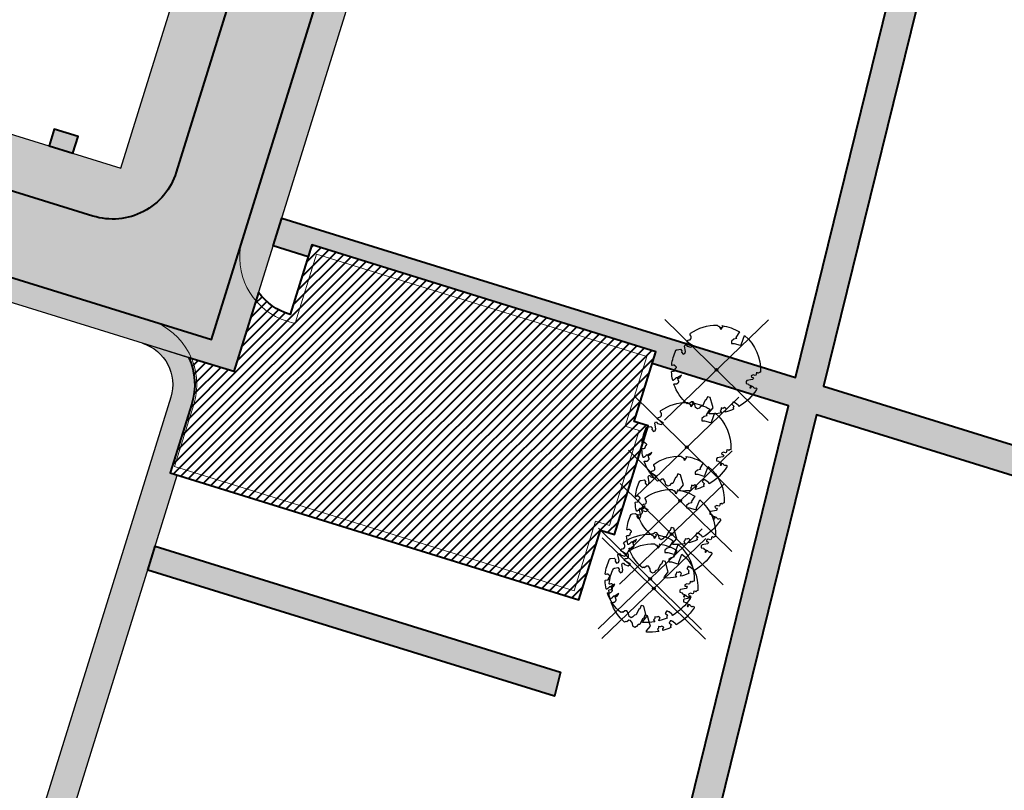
# Model space of a CAD drawing. Header units: metres. Extents: x 207669 to 209690, y 476021 to 477293.
# Tile 34 of 49: x 208615 to 208682, y 477107 to 477160. Entities that reach past the tile are written whole.
import ezdxf

# ---------------------------------------------------------------- set-up
doc = ezdxf.new("R2010")
doc.units = ezdxf.units.M
doc.layers.get('0').update_dxf_attribs({"linetype": 'CONTINUOUS'})
for name, color, linetype, lineweight, true_color in [('N-WE-VH-FUNDERING_GRANULAAT-G', 7, 'CONTINUOUS', 40, 0x99004c), ('N-WE-VH-FUNDERING_GRANULAAT_2-G', 7, 'CONTINUOUS', 15, 0x99004c), ('N-WE-VH-FUNDERING_ZANDBED-BREED-G', 7, 'CONTINUOUS', 30, 0xa57c00), ('N-WE-VH-FUNDERING_ZANDBED_BREED-A', 7, 'CONTINUOUS', 40, 0xa57c00), ('N-WE-VH-FUNDERING_ZANDBED_SMAL-A', 7, 'CONTINUOUS', 40, 0xa4de1b), ('N-WE-VH-FUNDERING_ZANDBED_SMAL-G', 7, 'CONTINUOUS', 30, 0x931077), ('N-WE-VH-FUNDERING_ZANDBED_VOETPAD-A', 220, 'CONTINUOUS', 40, 0xff00bf), ('N-WE-VH-VERHARDING_FUNDERING_GRANULAAT_ZAND-P-A', 7, 'CONTINUOUS', 40, 0xa57c00), ('N-WE-VH-VERHARDING_FUNDERING_GRANULAAT_ZAND-P-G', 7, 'CONTINUOUS', 40, 0xa57c00), ('V-WE-GR-BOOM-S', 7, 'CONTINUOUS', 25, 0x004d00)]:
    doc.layers.add(name, color=color, linetype=linetype, lineweight=lineweight, true_color=true_color)
doc.layers.add('T-WE-VH-VERHARDING_ASFALT_BOUWWEG-100MM-A', color=252, linetype='CONTINUOUS', lineweight=18)

# ---------------------------------------------------------------- blocks, each defined once
blk = doc.blocks.new('SGR-BOOM_05_Te_Verwijderen')
at = {"color": 1, "lineweight": 25, "true_color": 0xff0000, "flags": 128}
for points in [[(5.737083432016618, -5.900150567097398), (-5.737083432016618, 5.900150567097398)], [(5.737083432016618, 5.900150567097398), (-5.737083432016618, -5.900150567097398)]]:
    blk.add_lwpolyline(points, dxfattribs=at)
blk.add_lwpolyline([(0.4325246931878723, 4.711883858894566), (0.4412366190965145, 4.722067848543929), (0.4495406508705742, 4.730963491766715), (0.457499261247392, 4.738955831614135), (0.4651749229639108, 4.746429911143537), (0.4726301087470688, 4.753770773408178), (0.4799272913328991, 4.761363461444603), (0.4871289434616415, 4.769593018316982), (0.4942975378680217, 4.778844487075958), (0.5013792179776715, 4.78953650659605), (0.507854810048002, 4.802222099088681), (0.5130888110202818, 4.817487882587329), (0.5164457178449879, 4.835920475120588), (0.5172900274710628, 4.858106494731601), (0.5149862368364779, 4.884632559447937), (0.5088988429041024, 4.916085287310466), (0.4752610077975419, 5.034436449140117, -0.5293802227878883), (0.5290991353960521, 5.098767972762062, -0.08713876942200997), (2.218306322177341, 4.624671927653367, -0.3723405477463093), (2.284485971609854, 4.472597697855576), (2.353810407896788, 4.119139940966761), (2.180208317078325, 3.946086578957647), (1.99206671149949, 3.985480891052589), (1.766984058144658, 3.816663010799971), (1.853127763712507, 3.602310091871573), (2.086202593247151, 3.527331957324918), (2.711896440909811, 3.67116193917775), (2.864476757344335, 3.58686285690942), (2.849520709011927, 3.452573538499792), (2.706793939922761, 3.364669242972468), (2.577044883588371, 2.941253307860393), (2.743005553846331, 2.669806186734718), (3.167776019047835, 3.346672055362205, -0.5046405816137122), (3.406018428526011, 3.139734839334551, 0.3319483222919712), (3.543642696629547, 2.921146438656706, 0.282007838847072), (3.99290985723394, 3.003759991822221), (3.956968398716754, 2.985163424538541, -0.5121558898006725), (4.162740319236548, 2.983535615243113, -0.1607604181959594), (5.094490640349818, -0.05607239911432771), (4.977332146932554, -0.1690536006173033), (4.976312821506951, -0.2938416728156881), (4.8618704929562, -0.3148519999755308), (4.876229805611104, -0.4378637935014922), (4.698090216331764, -0.3805204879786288), (4.644143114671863, -0.5192137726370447), (4.863809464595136, -0.6652633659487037), (4.932503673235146, -0.7196641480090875), (5.053640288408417, -0.5992007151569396, -0.1063709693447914), (4.340554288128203, -2.610345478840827), (3.70529781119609, -2.2009414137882), (3.587571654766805, -2.281876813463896), (3.512459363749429, -1.944794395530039), (3.286149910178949, -1.67334727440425), (3.023546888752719, -1.675915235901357), (3.029665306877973, -1.990035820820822), (2.830389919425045, -2.677651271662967), (2.860626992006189, -2.808775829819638), (3.005150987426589, -2.829446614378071), (3.929857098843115, -3.182947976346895, -0.2362982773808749), (-0.2250862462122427, -5.013472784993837, 0.1596250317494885), (-0.3470448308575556, -4.770134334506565, 0.3508021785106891), (-0.3148115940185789, -4.527846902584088, -0.5046405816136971), (-0.6000098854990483, -4.392775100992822), (-0.530619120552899, -4.170222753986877), (-0.6474450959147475, -3.962362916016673), (-0.8016343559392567, -3.977834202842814), (-0.8248145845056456, -4.14384857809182), (-0.941790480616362, -4.211479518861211), (-1.080272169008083, -4.105602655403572), (-1.199847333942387, -3.474824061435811), (-1.291065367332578, -3.383747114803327), (-1.521968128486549, -3.390946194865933), (-1.586173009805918, -3.664879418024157), (-1.680264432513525, -3.694423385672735), (-1.769024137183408, -3.922911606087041), (-2.003269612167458, -3.79763926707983, 0.7335825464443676), (-1.917708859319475, -3.972704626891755, -0.8616245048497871), (-1.870123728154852, -4.127626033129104, 0.2799778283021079), (-2.04306959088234, -4.392508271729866), (-2.03586990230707, -4.402599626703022, -0.8270561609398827), (-2.207893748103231, -4.582742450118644, -0.1167741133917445), (-4.152188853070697, -2.556267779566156), (-4.114413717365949, -2.549202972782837), (-4.083543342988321, -2.540638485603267), (-4.058769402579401, -2.530881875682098), (-4.039283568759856, -2.520240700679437), (-4.02427751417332, -2.509022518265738), (-4.012942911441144, -2.497534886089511), (-4.004471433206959, -2.486085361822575), (-3.767567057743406, -2.183934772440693), (-3.762478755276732, -2.173394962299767), (-3.758320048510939, -2.163280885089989), (-3.754774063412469, -2.153365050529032), (-3.751523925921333, -2.143419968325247), (-3.748252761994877, -2.133218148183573), (-3.744643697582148, -2.12253209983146), (-3.740379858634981, -2.111134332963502), (-3.735144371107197, -2.09879735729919), (-3.7287288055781, -2.085363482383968), (-3.721358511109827, -2.070954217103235), (-3.713367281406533, -2.055760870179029), (-3.705088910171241, -2.03997475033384), (-3.696857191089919, -2.02378716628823), (-3.689005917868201, -2.007389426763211), (-3.681868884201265, -1.990972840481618), (-3.675779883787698, -1.974728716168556), (-3.671016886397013, -1.958854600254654), (-3.667634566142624, -1.943572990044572), (-3.665631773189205, -1.929112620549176), (-3.665007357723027, -1.915702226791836), (-3.665760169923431, -1.903570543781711), (-3.66788905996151, -1.892946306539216), (-3.671392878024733, -1.884058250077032), (-3.676270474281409, -1.877135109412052), (-3.682496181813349, -1.87228834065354), (-3.689946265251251, -1.869160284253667), (-3.698472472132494, -1.867276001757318), (-3.707926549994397, -1.86616055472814), (-3.718160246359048, -1.865339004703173), (-3.72902530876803, -1.864336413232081), (-3.740373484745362, -1.86267784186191), (-3.752056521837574, -1.859888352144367), (-3.763951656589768, -1.855601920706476), (-3.776038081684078, -1.849888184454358), (-3.788320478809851, -1.842925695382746), (-3.800803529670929, -1.834893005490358), (-3.813491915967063, -1.8259686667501), (-3.826390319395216, -1.816331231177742), (-3.839503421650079, -1.806159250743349), (-3.852835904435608, -1.795631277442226), (-3.866362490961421, -1.784873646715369), (-3.879938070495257, -1.773803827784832), (-3.893387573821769, -1.76228707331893), (-3.906535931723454, -1.750188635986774), (-4.149695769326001, -2.02842049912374), (-4.161716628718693, -2.014754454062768), (-4.172911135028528, -2.000102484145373), (-4.183104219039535, -1.984329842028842), (-4.192608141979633, -1.967625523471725), (-4.203684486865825, -1.951473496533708), (-4.219082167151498, -1.937681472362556), (-4.241550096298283, -1.928057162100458), (-4.273837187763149, -1.924408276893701), (-4.318692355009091, -1.928542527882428), (-4.378864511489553, -1.942267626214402), (-4.457102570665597, -1.96739128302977, -0.04099741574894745), (-4.791147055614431, -1.027236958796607), (-4.617442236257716, -1.057135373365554), (-4.462688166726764, -1.156360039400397), (-4.380222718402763, -1.081691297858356), (-4.281020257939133, -0.9269601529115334), (-4.376017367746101, -0.7817417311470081), (-4.322820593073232, -0.567248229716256), (-4.520005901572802, -0.551067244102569), (-4.652051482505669, -0.4231675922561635), (-4.89199676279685, -0.5800962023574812, -0.05814040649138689), (-4.988069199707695, 0.8291727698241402), (-4.851792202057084, 0.8021379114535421), (-4.298456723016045, 0.3639367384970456), (-4.059571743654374, 0.4468333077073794), (-3.128243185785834, 0.6926248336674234), (-3.048903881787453, 1.000164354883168), (-3.408870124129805, 1.143500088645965), (-3.464013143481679, 1.261371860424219), (-4.121257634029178, 1.583987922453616), (-4.135853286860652, 1.768685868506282), (-4.357977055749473, 1.956958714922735), (-4.448296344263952, 2.139788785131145), (-4.296559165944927, 2.378269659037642), (-3.957550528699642, 2.431343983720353), (-3.649608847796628, 2.632691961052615), (-3.646147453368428, 2.840191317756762), (-3.838176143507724, 3.066466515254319), (-3.787176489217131, 3.162116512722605), (-3.863200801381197, 3.31009734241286, -0.1342797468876), (-1.664191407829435, 4.834836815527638, -0.5417265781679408), (-1.596738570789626, 4.783170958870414), (-1.607648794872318, 4.639467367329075), (-1.605334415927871, 4.564777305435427), (-1.595180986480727, 4.507652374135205), (-1.578905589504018, 4.464963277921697), (-1.558225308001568, 4.433580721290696), (-1.534857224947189, 4.41037540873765), (-1.510518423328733, 4.392218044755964), (-1.486925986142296, 4.375979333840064), (-1.465438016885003, 4.359178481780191), (-1.44597670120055, 4.341928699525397), (-1.428105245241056, 4.324991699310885), (-1.411386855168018, 4.3091291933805), (-1.395384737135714, 4.295102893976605), (-1.379662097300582, 4.283674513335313), (-1.3637821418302, 4.275605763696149), (-1.347308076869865, 4.271658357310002), (-1.329896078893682, 4.272312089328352), (-1.3115742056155, 4.276919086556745), (-1.292463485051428, 4.284549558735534), (-1.272684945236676, 4.294273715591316), (-1.25235961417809, 4.305161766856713), (-1.231608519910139, 4.316283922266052), (-1.210552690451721, 4.326710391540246), (-1.189313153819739, 4.335511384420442), (-1.168017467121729, 4.342023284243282), (-1.146819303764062, 4.346647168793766), (-1.125878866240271, 4.350050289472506), (-1.105356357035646, 4.352899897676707), (-1.085411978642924, 4.355863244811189), (-1.066205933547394, 4.359607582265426), (-1.047898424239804, 4.364800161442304), (-1.030649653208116, 4.372108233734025), (-1.014588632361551, 4.38201337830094), (-0.9997196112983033, 4.394254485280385), (-0.9860156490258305, 4.40838477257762), (-0.9734498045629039, 4.423957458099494), (-0.9628477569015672, 4.324096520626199), (-0.940279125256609, 4.298315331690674), (-0.8338833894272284, 4.117847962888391), (-0.6106941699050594, 3.995871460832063), (-0.9268198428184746, 4.507921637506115), (-0.9210099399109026, 4.523481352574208), (-0.9169947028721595, 4.538581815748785), (-0.9151697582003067, 4.553389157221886), (-0.9159307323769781, 4.56806950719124), (-0.9196732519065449, 4.58278899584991), (-0.9267929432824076, 4.59771375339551), (-0.9376854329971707, 4.613009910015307), (-0.9526429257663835, 4.628990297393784), (-0.9715439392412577, 4.64655455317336), (-0.9941635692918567, 4.666749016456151), (-1.020276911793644, 4.690620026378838), (-1.049659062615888, 4.719213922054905), (-1.082085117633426, 4.753577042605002), (-1.117330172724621, 4.794755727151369), (-1.199269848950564, 4.900951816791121, -0.5431042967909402), (-1.17106461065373, 4.981224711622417, -0.04676559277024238), (-0.234242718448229, 5.117425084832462, -0.3851675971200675), (-0.1815216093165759, 5.074406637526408), (-0.1522898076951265, 4.88240583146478), (-0.1377666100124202, 4.822421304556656), (-0.1214819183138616, 4.780422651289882), (-0.1038292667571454, 4.753143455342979), (-0.08520218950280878, 4.737317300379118), (-0.06599422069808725, 4.729677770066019), (-0.04659889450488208, 4.72695844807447), (-0.02740974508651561, 4.725892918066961), (-0.008747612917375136, 4.723795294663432), (0.009357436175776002, 4.720301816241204), (0.02694803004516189, 4.715629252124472), (0.04406679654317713, 4.709994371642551), (0.06075636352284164, 4.703613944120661), (0.07705935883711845, 4.696704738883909), (0.09301841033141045, 4.68948352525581), (0.1086761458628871, 4.682167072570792), (0.1240417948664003, 4.674922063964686), (0.138990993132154, 4.66771483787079), (0.1533659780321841, 4.660461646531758), (0.1670089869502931, 4.653078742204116), (0.1797622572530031, 4.645482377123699), (0.1914680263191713, 4.637588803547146), (0.2019685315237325, 4.629314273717), (0.211106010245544, 4.620575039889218), (0.2188088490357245, 4.611358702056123), (0.2253500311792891, 4.601938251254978), (0.2310886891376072, 4.59265802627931), (0.236383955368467, 4.583862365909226), (0.2415949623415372, 4.575895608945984), (0.2470808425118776, 4.56910209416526), (0.2532007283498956, 4.563826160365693), (0.2603137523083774, 4.560412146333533), (0.2686849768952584, 4.559130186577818), (0.2782031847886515, 4.55995359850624), (0.2886630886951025, 4.562781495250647), (0.2998594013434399, 4.567512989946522), (0.31158683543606, 4.574047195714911), (0.3236401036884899, 4.582283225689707), (0.3358139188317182, 4.592120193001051), (0.3479029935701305, 4.603457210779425), (0.3597324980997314, 4.616146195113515), (0.3712494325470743, 4.629850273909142), (0.382431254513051, 4.644185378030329), (0.393255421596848, 4.658767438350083), (0.4036993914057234, 4.673212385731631), (0.4137406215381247, 4.687136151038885), (0.4233565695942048, 4.700154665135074)], format="xyb", close=True)
at = {"color": 36, "true_color": 0x7f3f00}
blk.add_circle((0, 0), 0.15, dxfattribs=at)

msp = doc.modelspace()

# ---------------------------------------------------------------- hatches: boundary and pattern name
at = {"layer": 'N-WE-VH-FUNDERING_ZANDBED_BREED-A', "transparency": 33554559}
h = msp.add_hatch(color=256, dxfattribs=at)
h.dxf.hatch_style = 1
edge = h.paths.add_edge_path()
edge.add_line((208556.8904990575, 477216.3403319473), (208558.7592211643, 477222.3567991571))
edge.add_line((208558.7592211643, 477222.3567991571), (208640.6595658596, 477196.9184514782))
edge.add_arc((208640.9858506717, 477197.9689457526), 1.099999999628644, 252.7451415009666, 342.7451415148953)
edge.add_line((208642.0363449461, 477197.6426609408), (208647.6011251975, 477215.5588175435))
edge.add_line((208647.6011251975, 477215.5588175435), (208653.4647932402, 477213.7375550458))
edge.add_line((208653.4647932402, 477213.7375550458), (208629.3166097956, 477135.9909744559))
edge.add_line((208629.3166097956, 477135.9909744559), (208540.5021028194, 477163.5768695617))
edge.add_line((208540.5021028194, 477163.5768695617), (208543.7649509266, 477174.0818122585))
edge.add_line((208543.7649509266, 477174.0818122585), (208621.5970177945, 477149.907076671))
edge.add_line((208621.5970177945, 477149.907076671), (208634.7225659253, 477192.1655963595))
edge.add_line((208634.7225659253, 477192.1655963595), (208556.8904990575, 477216.3403319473))
at = {"layer": 'N-WE-VH-FUNDERING_ZANDBED_SMAL-A', "transparency": 33554559}
h = msp.add_hatch(color=256, dxfattribs=at)
h.dxf.hatch_style = 1
edge = h.paths.add_edge_path()
edge.add_arc((208662.696668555, 477087.9555861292), 5.099999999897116, 256.4706020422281, 316.4996316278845)
edge.add_line((208666.3960552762, 477084.4449540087), (208669.0977918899, 477087.291953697))
edge.add_line((208669.0977918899, 477087.291953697), (208668.2413757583, 477088.0601303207))
edge.add_line((208668.2413757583, 477088.0601303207), (208664.9625278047, 477084.6049900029))
edge.add_line((208664.9625278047, 477084.6049900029), (208616.3686743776, 477099.6983008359))
edge.add_line((208616.3686743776, 477099.6983008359), (208625.4434696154, 477128.9151836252))
edge.add_line((208625.4434696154, 477128.9151836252), (208624.9677109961, 477129.0630258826))
edge.add_line((208624.9677109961, 477129.0630258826), (208626.4378124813, 477133.7961091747))
edge.add_arc((208622.1880827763, 477135.116079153), 4.450002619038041, 342.7451573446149, 384.2682062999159)
edge.add_line((208626.2448452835, 477136.9450682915), (208623.0663725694, 477137.9323046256))
edge.add_arc((208622.1880820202, 477135.1160792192), 2.950003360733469, -17.25483146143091, 72.67897127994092, ccw=False)
edge.add_line((208625.0053202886, 477134.24104301), (208614.4586847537, 477100.2915458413))
edge.add_line((208614.4586847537, 477100.2915458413), (208581.2630528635, 477110.6021478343))
edge.add_line((208581.2630528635, 477110.6021478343), (208581.2630528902, 477110.6021479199))
edge.add_line((208581.2630528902, 477110.6021479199), (208580.9664305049, 477109.6471536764))
edge.add_line((208580.9664305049, 477109.6471536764), (208549.5853097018, 477119.3941683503))
edge.add_line((208549.5853097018, 477119.3941683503), (208550.1014165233, 477121.0558092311))
edge.add_line((208550.1014165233, 477121.0558092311), (208529.3016296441, 477127.5162485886))
edge.add_line((208529.3016296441, 477127.5162485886), (208528.7083845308, 477125.6062589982))
edge.add_line((208528.7083845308, 477125.6062589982), (208547.5981827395, 477119.7390644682))
edge.add_line((208547.5981827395, 477119.7390644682), (208547.082075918, 477118.0774235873))
edge.add_line((208547.082075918, 477118.0774235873), (208582.2831749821, 477107.1439189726))
edge.add_line((208582.2831749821, 477107.1439189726), (208582.5797973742, 477108.0989132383))
edge.add_line((208582.5797973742, 477108.0989132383), (208615.4065214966, 477097.9028944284))
edge.add_line((208615.4065214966, 477097.9028944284), (208614.7450695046, 477095.7733085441))
edge.add_line((208614.7450695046, 477095.7733085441), (208616.675490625, 477095.2458440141))
edge.add_line((208616.675490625, 477095.2458440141), (208617.3165111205, 477097.3096494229))
edge.add_line((208617.3165111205, 477097.3096494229), (208655.1230976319, 477085.5668795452))
edge.add_line((208655.1230976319, 477085.5668795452), (208654.9328351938, 477084.7924812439))
edge.add_line((208654.9328351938, 477084.7924812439), (208661.5035528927, 477082.9971110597))
at = {"layer": 'N-WE-VH-FUNDERING_ZANDBED_VOETPAD-A', "transparency": 33554559}
h = msp.add_hatch(color=256, dxfattribs=at)
h.dxf.hatch_style = 1
h.paths.add_polyline_path([(208697.5478674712, 477124.2223972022), (208669.1283645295, 477133.0495297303), (208657.7541927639, 477086.8439105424), (208655.8407842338, 477087.4382174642), (208667.2149560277, 477133.6438367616), (208657.8969464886, 477136.538021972), (208658.1490746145, 477137.3497692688), (208634.6370897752, 477144.6525748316), (208634.3849746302, 477143.8408693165), (208631.986212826, 477144.5859276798), (208632.5794579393, 477146.4959172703), (208667.6938937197, 477135.5893303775), (208687.1195883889, 477214.5608582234), (208689.0616948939, 477214.0831320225), (208669.6073217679, 477134.995017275), (208698.5846226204, 477125.9946320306), (208701.5610026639, 477123.1712388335), (208700.1944928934, 477121.7105330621)])
h = msp.add_hatch(color=256, dxfattribs=at)
h.dxf.hatch_style = 1
h.paths.add_polyline_path([(208618.3078738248, 477150.928688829), (208618.6638208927, 477152.0746825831), (208617.0403297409, 477152.5789409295), (208616.6843826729, 477151.4329471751)])
h = msp.add_hatch(color=256, dxfattribs=at)
h.dxf.hatch_style = 1
h.paths.add_polyline_path([(208623.9325450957, 477124.050668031), (208651.6252998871, 477115.4492643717), (208651.2105928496, 477113.7979584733), (208623.4282798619, 477122.4271790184)])
at = {"layer": 'N-WE-VH-VERHARDING_FUNDERING_GRANULAAT_ZAND-P-A', "transparency": 33554559}
h = msp.add_hatch(dxfattribs=at)
h.set_pattern_fill('ANSI31', color=256, scale=0.15)
h.set_pattern_definition([(45, (0, 0), (-0.3367596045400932, 0.3367596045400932), [])])
edge = h.paths.add_edge_path()
edge.add_arc((208622.1880827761, 477135.1160791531), 4.450002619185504, -17.25484265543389, 24.268206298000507, ccw=False)
edge.add_line((208626.4378124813, 477133.7961091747), (208624.9677109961, 477129.0632397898))
edge.add_line((208624.9677109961, 477129.0632397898), (208652.8810274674, 477120.3889419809))
edge.add_line((208652.8810274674, 477120.3889419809), (208654.3582265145, 477125.1449062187))
edge.add_line((208654.3582265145, 477125.1449062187), (208655.3132385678, 477124.8482801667))
edge.add_line((208655.3132385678, 477124.8482801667), (208657.6268749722, 477132.2972264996))
edge.add_line((208657.6268749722, 477132.2972264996), (208656.6718881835, 477132.5938456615))
edge.add_line((208656.6718881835, 477132.5938456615), (208658.1490746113, 477137.3497692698))
edge.add_line((208658.1490746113, 477137.3497692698), (208634.6370897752, 477144.6525748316))
edge.add_line((208634.6370897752, 477144.6525748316), (208633.1599037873, 477139.896652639))
edge.add_line((208633.1599037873, 477139.896652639), (208633.0915207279, 477139.91788868))
edge.add_arc((208634.3074736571, 477143.8334293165), 4.100000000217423, 216.2238152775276, 252.74806156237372, ccw=False)
edge.add_line((208630.9999431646, 477141.4105710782), (208629.3166097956, 477135.9909744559))
edge.add_line((208629.3166097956, 477135.9909744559), (208626.2448452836, 477136.9450682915))
at = {"layer": 'T-WE-VH-VERHARDING_ASFALT_BOUWWEG-100MM-A'}
h = msp.add_hatch(dxfattribs=at)
h.set_pattern_fill('AVH-ASFALT', color=256, scale=1.5, angle=270, pattern_type=2)
h.set_pattern_definition([(329.9999999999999, (207991.0131754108, 476552.5954628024), (0.7500000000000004, 1.299038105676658), []), (29.99999999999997, (207991.0131754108, 476552.5954628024), (-0.7499999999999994, 1.299038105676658), [])])
edge = h.paths.add_edge_path()
edge.add_line((208598.0668640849, 476553.2350907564), (208597.3597609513, 476558.6895641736))
edge.add_arc((208596.3347866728, 476566.6236317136), 7.999999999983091, 167.5645903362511, 277.36107089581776, ccw=False)
edge.add_line((208588.5224716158, 476568.3463427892), (208663.4988565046, 476908.3564285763))
edge.add_arc((208653.7334626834, 476910.5098174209), 9.999999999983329, 347.56459033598, 362.5645903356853)
edge.add_line((208663.7234468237, 476910.9572734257), (208662.2903712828, 476942.9523785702))
edge.add_arc((208670.2823585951, 476943.3103433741), 8.000000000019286, 147.9829078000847, 182.564590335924, ccw=False)
edge.add_line((208663.4992387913, 476947.5517211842), (208673.5813185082, 476963.6757161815))
edge.add_arc((208665.1024187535, 476968.977438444), 9.999999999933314, 327.9829078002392, 372.496370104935)
edge.add_line((208674.8655159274, 476971.1412160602), (208668.8437600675, 476998.3117474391))
edge.add_arc((208700.3297484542, 477005.2899302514), 32.25000000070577, 180.2433118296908, 192.4963701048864, ccw=False)
edge.add_line((208668.080039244, 477005.1529780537), (208667.7931844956, 477072.7019650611))
edge.add_arc((208657.7932746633, 477072.6594992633), 9.999999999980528, 0.2433118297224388, 74.71764475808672)
edge.add_line((208660.4290345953, 477082.3058856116), (208562.4492246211, 477109.0776992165))
edge.add_arc((208570.9495504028, 477140.1872951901), 32.2500000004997, 248.523477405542, 254.717644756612, ccw=False)
edge.add_line((208559.1421820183, 477110.1764879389), (208526.0787293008, 477123.1848806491))
edge.add_arc((208512.2577011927, 477088.0559512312), 37.75000000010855, 68.52347740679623, 83.79289849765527)
edge.add_line((208516.3393283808, 477125.5846445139), (208484.0606572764, 477129.0952783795))
edge.add_arc((208479.9790300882, 477091.5665850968), 37.75000000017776, 83.79289849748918, 100.4526706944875)
edge.add_line((208473.1303026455, 477128.6901279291), (208406.483101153, 477116.394735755))
edge.add_arc((208396.0941313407, 477172.6942189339), 57.24999999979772, 259.3435220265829, 280.4552038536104, ccw=False)
edge.add_line((208385.507451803, 477116.4315784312), (208345.6150227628, 477123.7496831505))
edge.add_arc((208327.0753225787, 477022.6861288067), 102.7499999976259, 79.60489942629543, 92.19224486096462)
edge.add_line((208323.1448724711, 477125.3609264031), (208303.6616430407, 477124.6150972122))
edge.add_arc((208303.0017864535, 477141.8524719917), 17.25000000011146, 263.0200956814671, 272.19224486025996, ccw=False)
edge.add_line((208300.9055455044, 477124.7303145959), (208268.7673296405, 477128.6649498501))
edge.add_arc((208267.5521174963, 477118.7390615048), 9.999999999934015, 83.02009568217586, 168.2771260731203)
edge.add_line((208257.7606997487, 477120.7708436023), (208246.8566065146, 477068.2226239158))
edge.add_arc((208259.3406641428, 477065.6321017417), 12.74999999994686, 168.2771260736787, 171.9901902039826)
edge.add_line((208246.715050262, 477067.4087204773), (208243.1391454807, 477041.9964065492))
edge.add_arc((208235.2171916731, 477043.1111477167), 8.000000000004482, 271.25365755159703, 351.9901902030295, ccw=False)
edge.add_line((208235.3922213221, 477035.113062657), (208066.2421497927, 477031.4113918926))
edge.add_line((208066.2421497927, 477031.4113918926), (208044.2191598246, 477036.8636800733))
edge.add_line((208044.2191598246, 477036.8636800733), (208042.2847942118, 477039.1593672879))
edge.add_line((208042.2847942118, 477039.1593672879), (208002.0779595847, 477042.5937447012))
edge.add_arc((208002.7588222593, 477050.5647186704), 8.000000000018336, 176.3700886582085, 265.117774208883, ccw=False)
edge.add_arc((207951.3573135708, 477053.8338357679), 43.50536122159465, 355.63556999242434, 356.3592230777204, ccw=False)
edge.add_line((207994.7365174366, 477050.5230764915), (207994.4212927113, 477046.3957993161))
edge.add_arc((207950.9279627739, 477049.7176438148), 43.61999999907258, 336.77510252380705, 355.63245947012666, ccw=False)
edge.add_arc((207998.3648879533, 477029.3617471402), 8.00000000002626, 85.11777420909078, 156.7751025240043, ccw=False)
edge.add_line((207999.0457506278, 477037.3327211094), (208046.0630700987, 477033.3166073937))
edge.add_line((208046.0630700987, 477033.3166073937), (208066.4740170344, 477028.2634168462))
edge.add_line((208066.4740170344, 477028.2634168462), (208068.8725253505, 477025.9676380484))
edge.add_line((208068.8725253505, 477025.9676380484), (208238.4872344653, 477029.6794769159))
edge.add_arc((208238.2684474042, 477039.6770832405), 10.00000000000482, 271.253657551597, 351.9901902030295)
edge.add_line((208248.1708896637, 477038.2836567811), (208252.1613935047, 477066.6423359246))
edge.add_arc((208259.3406641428, 477065.6321017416), 7.249999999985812, 168.2771260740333, 171.9901902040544, ccw=False)
edge.add_line((208252.2418862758, 477067.1051437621), (208262.4914142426, 477116.4989297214))
edge.add_arc((208270.3245484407, 477114.8735040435), 8.00000000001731, 83.02009568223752, 168.2771260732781, ccw=False)
edge.add_line((208271.2967181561, 477122.8142147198), (208300.237178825, 477119.2710760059))
edge.add_arc((208303.0017864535, 477141.8524719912), 22.74999999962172, 263.0200956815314, 272.19224486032)
edge.add_line((208303.8720320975, 477119.1191226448), (208323.355261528, 477119.8649518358))
edge.add_arc((208327.0753225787, 477022.6861288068), 97.24999999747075, 79.60489942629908, 92.19224486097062, ccw=False)
edge.add_line((208344.6226300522, 477118.3399551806), (208384.5030026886, 477111.0240621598))
edge.add_arc((208396.0941313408, 477172.6942189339), 62.74999999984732, 259.355239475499, 280.4552038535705)
edge.add_line((208407.4811681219, 477110.9860517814), (208474.128130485, 477123.2813998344))
edge.add_arc((208479.9790300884, 477091.5665850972), 32.24999999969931, 83.79289849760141, 100.45267069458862, ccw=False)
edge.add_line((208483.4659831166, 477123.6275217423), (208515.744654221, 477120.1168878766))
edge.add_arc((208512.257701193, 477088.0559512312), 32.25000000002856, 68.52347740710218, 83.79289849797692, ccw=False)
edge.add_line((208524.0650695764, 477118.0667584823), (208557.128522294, 477105.0583657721))
edge.add_arc((208570.949550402, 477140.1872951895), 37.74999999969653, 248.5234774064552, 254.7176447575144)
edge.add_line((208560.9995566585, 477103.772186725), (208656.4132110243, 477077.7015445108))
edge.add_arc((208654.3046030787, 477069.9844354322), 8.000000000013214, 0.24331182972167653, 74.71764475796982, ccw=False)
edge.add_line((208662.3045309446, 477070.0184080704), (208662.5800888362, 477005.1296218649))
edge.add_arc((208700.3297484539, 477005.2899302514), 37.7500000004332, 180.2433118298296, 192.4963701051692)
edge.add_line((208663.4740566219, 476997.1216697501), (208669.1858799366, 476971.3495730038))
edge.add_arc((208661.3754021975, 476969.6185509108), 8.000000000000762, -32.01709219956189, 12.496370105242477, ccw=False)
edge.add_line((208668.1585220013, 476965.3771731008), (208658.2582133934, 476949.5438796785))
edge.add_arc((208666.7371131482, 476944.242157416), 10.00000000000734, 147.9829078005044, 182.5645903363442)
edge.add_line((208656.7471290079, 476943.794701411), (208658.2083375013, 476911.1714948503))
edge.add_arc((208650.2163501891, 476910.8135300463), 7.999999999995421, -12.43540966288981, 2.564590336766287, ccw=False)
edge.add_line((208658.0286652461, 476909.0908189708), (208582.0786928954, 476564.6656155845))
edge.add_arc((208591.8440867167, 476562.51222674), 9.99999999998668, 167.5645903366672, 277.3976724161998)
edge.add_arc((210001.0809775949, 465708.5369687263), 10935.07777570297, 97.37159738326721, 97.39767241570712, ccw=False)

# ---------------------------------------------------------------- linework, layer by layer
at = {"layer": 'N-WE-VH-FUNDERING_GRANULAAT-G', "flags": 128}
for points in [[(208642.5138423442, 477197.4943496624, -0.4142135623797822), (208640.5112545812, 477196.4409540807), (208549.7772080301, 477224.6230604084), (208546.9316657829, 477215.4616599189), (208512.6310212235, 477226.1154822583), (208511.0440905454, 477221.0062601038), (208545.3447351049, 477210.3524377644), (208520.4202130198, 477130.106386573, -0.3588014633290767), (208514.5199116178, 477126.2351782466), (208516.3879835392, 477126.0320064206, -0.06672417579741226), (208526.2434832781, 477123.6036360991), (208529.3239989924, 477122.3916465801, -0.3927936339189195), (208526.0557436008, 477129.2025523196), (208536.1890849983, 477161.8274760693, -0.4142135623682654), (208541.9465248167, 477164.8559883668), (208627.790998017, 477138.1925895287), (208643.9016380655, 477190.0617985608), (208646.5425506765, 477191.450963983), (208653.3164819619, 477213.2600576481), (208647.9303113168, 477214.9330088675)], [(208557.9938051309, 477216.5212067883), (208634.0018319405, 477192.9130202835, -0.4142135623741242), (208637.030344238, 477187.155580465), (208625.373077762, 477149.6242850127, -0.414213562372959), (208619.6782188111, 477146.6286913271), (208576.0442581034, 477160.1814531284), (208568.4045522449, 477162.5543551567), (208543.5746925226, 477170.2665400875, -0.414213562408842), (208540.5790988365, 477175.9613990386), (208552.2363653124, 477213.4926944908, -0.4142135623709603)]]:
    msp.add_lwpolyline(points, format="xyb", close=True, dxfattribs=at)
at = {"layer": 'N-WE-VH-FUNDERING_GRANULAAT_2-G', "flags": 128}
msp.add_lwpolyline([(208625.2575927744, 477129.4966922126), (208652.5518615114, 477121.0148185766), (208654.0290392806, 477125.7707143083), (208654.9840512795, 477125.4740882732), (208657.0010670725, 477131.9680396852), (208656.0460802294, 477132.264658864), (208657.5232665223, 477137.0205820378), (208634.9662770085, 477144.02676674), (208633.5187581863, 477139.3663604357, -0.4141962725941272), (208633.3936014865, 477139.3005241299), (208632.9432337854, 477139.4403837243, -0.3716356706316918), (208629.7616155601, 477144.5371154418), (208627.790998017, 477138.1925895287), (208623.5731975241, 477139.5095584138, -0.4119514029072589), (208626.5810399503, 477133.7515459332), (208625.2575927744, 477129.4966922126)], format="xyb", close=True, dxfattribs=at)
at = {"layer": 'N-WE-VH-FUNDERING_ZANDBED-BREED-G', "flags": 128}
msp.add_lwpolyline([(208640.6595658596, 477196.9184514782, 0.4142135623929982), (208642.0363449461, 477197.6426609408), (208647.6011251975, 477215.5588175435), (208653.4647932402, 477213.7375550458), (208629.3166097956, 477135.9909744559), (208540.5021028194, 477163.5768695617), (208543.7649509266, 477174.0818122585), (208621.5970177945, 477149.907076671), (208634.7225659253, 477192.1655963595), (208556.8904990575, 477216.3403319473), (208558.7592211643, 477222.3567991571)], format="xyb", close=True, dxfattribs=at)
at = {"layer": 'N-WE-VH-FUNDERING_ZANDBED_SMAL-G', "flags": 128}
msp.add_lwpolyline([(208582.5797973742, 477108.0989132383), (208615.4065214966, 477097.9028944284), (208614.7450695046, 477095.7733085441), (208616.675490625, 477095.2458440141), (208617.3165111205, 477097.3096494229), (208655.1230976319, 477085.5668795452), (208654.9328351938, 477084.7924812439), (208661.5035528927, 477082.9971110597, 0.2680849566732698), (208666.3960552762, 477084.4449540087), (208669.0977918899, 477087.291953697), (208668.2413757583, 477088.0601303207), (208664.9625278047, 477084.6049900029), (208616.3686743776, 477099.6983008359), (208625.4434696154, 477128.9151836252), (208624.9677109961, 477129.0630258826), (208626.4378124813, 477133.7961091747, 0.1831872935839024), (208626.2448452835, 477136.9450682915), (208623.0663725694, 477137.9323046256, -0.4138752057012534), (208625.0053202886, 477134.24104301), (208614.4586847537, 477100.2915458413)], format="xyb", dxfattribs=at)
at = {"layer": 'N-WE-VH-FUNDERING_ZANDBED_VOETPAD-A', "flags": 128}
for points in [[(208697.5478674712, 477124.2223972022), (208669.1283645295, 477133.0495297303), (208657.7541927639, 477086.8439105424), (208655.8407842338, 477087.4382174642), (208667.2149560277, 477133.6438367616), (208657.8969464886, 477136.538021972), (208658.1490746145, 477137.3497692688), (208634.6370897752, 477144.6525748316), (208634.3849746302, 477143.8408693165), (208631.986212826, 477144.5859276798), (208632.5794579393, 477146.4959172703), (208667.6938937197, 477135.5893303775), (208687.1195883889, 477214.5608582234), (208689.0616948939, 477214.0831320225), (208669.6073217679, 477134.995017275), (208698.5846226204, 477125.9946320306), (208701.5610026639, 477123.1712388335), (208700.1944928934, 477121.7105330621), (208697.5478674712, 477124.2223972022)], [(208618.3078738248, 477150.928688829), (208618.6638208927, 477152.0746825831), (208617.0403297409, 477152.5789409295), (208616.6843826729, 477151.4329471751)], [(208623.9325450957, 477124.050668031), (208651.6252998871, 477115.4492643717), (208651.2105928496, 477113.7979584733), (208623.4282798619, 477122.4271790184), (208623.9325450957, 477124.050668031)]]:
    msp.add_lwpolyline(points, close=True, dxfattribs=at)
at = {"layer": 'N-WE-VH-VERHARDING_FUNDERING_GRANULAAT_ZAND-P-G', "flags": 128}
msp.add_lwpolyline([(208626.2448452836, 477136.9450682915, -0.1831872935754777), (208626.4378124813, 477133.7961091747), (208624.9677109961, 477129.0632397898), (208652.8810274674, 477120.3889419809), (208654.3582265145, 477125.1449062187), (208655.3132385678, 477124.8482801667), (208657.6268749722, 477132.2972264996), (208656.6718881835, 477132.5938456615), (208658.1490746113, 477137.3497692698), (208634.6370897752, 477144.6525748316), (208633.1599037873, 477139.896652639), (208633.0915207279, 477139.91788868, -0.1607301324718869), (208630.9999431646, 477141.4105710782), (208629.3166097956, 477135.9909744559), (208626.2448452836, 477136.9450682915)], format="xyb", close=True, dxfattribs=at)

# ---------------------------------------------------------------- block references
at = {"layer": 'V-WE-GR-BOOM-S', "xscale": 0.6000000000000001, "yscale": 0.6000000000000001, "zscale": 0.6000000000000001, "rotation": 89.72770642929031}
for p in [(208662.286978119, 477136.105421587), (208660.2599975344, 477130.8214234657), (208659.80687283, 477127.161936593), (208659.2199974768, 477124.8744234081), (208657.748997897, 477121.8244230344), (208658.0069974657, 477121.1684230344)]:
    msp.add_blockref('SGR-BOOM_05_Te_Verwijderen', p, dxfattribs=at)

doc.saveas('drawing.dxf')
